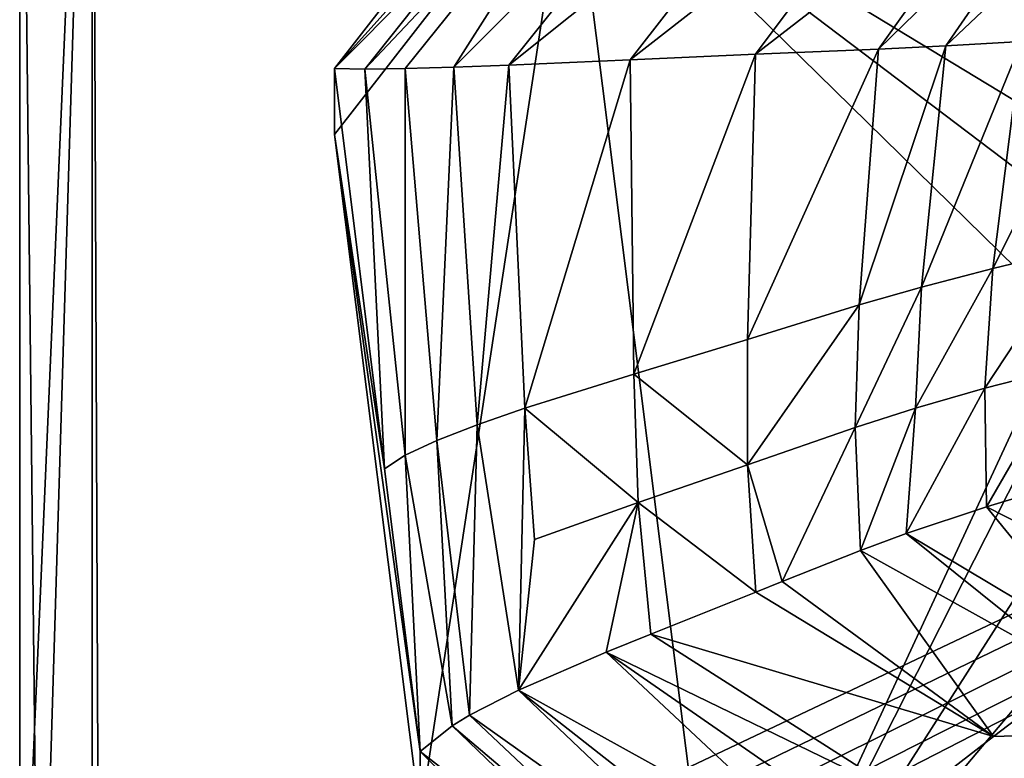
# Model space of a CAD drawing. Header units: millimetres. Extents: x -27 to 27, y -124 to 12.
# Tile 77 of 162: x -20 to -9, y -6 to 2. Entities that reach past the tile are written whole.
import ezdxf

# ---------------------------------------------------------------- set-up
doc = ezdxf.new("R2010")
doc.units = ezdxf.units.MM
doc.header["$LTSCALE"] = 25.4
doc.layers.get('0').update_dxf_attribs({"true_color": 0xff5454})

# ---------------------------------------------------------------- blocks, each defined once
blk = doc.blocks.new('MONO-I-KINKIET-PRZEW_D-GOLD-7773.STL')
at = {"color": 250, "true_color": 0x262626}
mesh = blk.add_polyface(dxfattribs=at)
corners = [(20, 9.2, 1416.792), (19.2, -9.2, 1416.792), (19.2, 9.2, 1416.792), (19.2, -10.586, 1416.792), (19.786, -10, 1416.792), (20, -9.2, 1416.792), (-19.2, 9.2, 1416.792), (-20, -9.2, 1416.792), (-20, 9.2, 1416.792), (-19.786, -10, 1416.792), (-19.2, -10.586, 1416.792), (-19.2, -9.2, 1416.792), (-19.093, -9.6, 1416.792), (-18.4, -10.8, 1416.792), (-18.8, -9.893, 1416.792), (-18.4, -10, 1416.792), (18.4, -10, 1416.792), (18.4, -10.8, 1416.792), (18.8, -9.893, 1416.792), (19.093, -9.6, 1416.792)]
mesh.append_faces([[corners[k] for k in face] for face in [(0, 1, 2), (4, 0, 5), (6, 7, 8)]], dxfattribs={"vtx0": -1, "color": 250})
mesh.append_faces([[corners[k] for k in face] for face in [(3, 0, 4), (7, 6, 9), (9, 6, 10), (10, 12, 13), (13, 16, 17), (17, 18, 3)]], dxfattribs={"vtx0": -1, "vtx1": -1, "color": 250})
mesh.append_faces([[corners[k] for k in face] for face in [(1, 0, 3)]], dxfattribs={"vtx0": -1, "vtx1": -1, "vtx2": -1, "color": 250})
mesh.append_faces([[corners[k] for k in face] for face in [(10, 6, 11), (10, 11, 12), (13, 12, 14), (13, 14, 15), (13, 15, 16), (17, 16, 18), (3, 18, 19), (3, 19, 1)]], dxfattribs={"vtx0": -1, "vtx2": -1, "color": 250})
mesh = blk.add_polyface(dxfattribs=at)
corners = [(-20, 9.2, 1546.792), (-20, -9.2, 1416.792), (-20, -9.2, 1546.792), (-20, 9.2, 1416.792)]
mesh.append_faces([[corners[k] for k in face] for face in [(0, 1, 2), (1, 0, 3)]], dxfattribs={"vtx0": -1, "color": 250})
mesh = blk.add_polyface(dxfattribs=at)
corners = [(-19.2, -10.586, 1546.792), (-19.093, -9.6, 1546.792), (-19.2, -9.2, 1546.792), (-18.4, -10.8, 1546.792), (-18.8, -9.893, 1546.792), (-18.4, -10, 1546.792), (18.4, -10.8, 1546.792), (18.4, -10, 1546.792), (19.2, -10.586, 1546.792), (18.8, -9.893, 1546.792), (19.093, -9.6, 1546.792), (19.2, -9.2, 1546.792), (19.786, -10, 1546.792), (19.2, 9.2, 1546.792), (20, 9.2, 1546.792), (20, -9.2, 1546.792), (-19.786, -10, 1546.792), (-20, 9.2, 1546.792), (-20, -9.2, 1546.792), (-19.2, 9.2, 1546.792)]
mesh.append_faces([[corners[k] for k in face] for face in [(14, 12, 15), (16, 17, 18)]], dxfattribs={"vtx0": -1, "color": 250})
mesh.append_faces([[corners[k] for k in face] for face in [(1, 3, 4), (4, 3, 5), (5, 6, 7), (7, 8, 9), (9, 8, 10), (10, 8, 11), (11, 12, 13), (13, 12, 14), (17, 16, 19), (19, 0, 2)]], dxfattribs={"vtx0": -1, "vtx1": -1, "color": 250})
mesh.append_faces([[corners[k] for k in face] for face in [(0, 1, 2), (1, 0, 3), (5, 3, 6), (7, 6, 8), (11, 8, 12), (19, 16, 0)]], dxfattribs={"vtx0": -1, "vtx2": -1, "color": 250})
mesh = blk.add_polyface(dxfattribs=at)
corners = [(-19.2, 9.2, 1416.792), (-19.2, -9.2, 1546.792), (-19.2, -9.2, 1416.792), (-19.2, 9.2, 1546.792)]
mesh.append_faces([[corners[k] for k in face] for face in [(0, 1, 2), (1, 0, 3)]], dxfattribs={"vtx0": -1, "color": 250})
mesh = blk.add_polyface(dxfattribs=at)
corners = [(-19.2, 9.2, 1546.792), (-19.2, -9, 1545.792), (-19.2, -9, 1546.792), (-19.2, 9.2, 1545.792)]
mesh.append_faces([[corners[k] for k in face] for face in [(0, 1, 2), (1, 0, 3)]], dxfattribs={"vtx0": -1, "color": 250})
mesh = blk.add_polyface(dxfattribs=at)
corners = [(19.2, 9.2, 1545.792), (-19.2, -9, 1545.792), (-19.2, 9.2, 1545.792), (-19.124, -9.383, 1545.792), (-18.907, -9.707, 1545.792), (-18.583, -9.924, 1545.792), (-18.2, -10, 1545.792), (18.2, -10, 1545.792), (18.583, -9.924, 1545.792), (18.907, -9.707, 1545.792), (19.124, -9.383, 1545.792), (19.2, -9, 1545.792)]
mesh.append_faces([[corners[k] for k in face] for face in [(0, 1, 2), (10, 0, 11)]], dxfattribs={"vtx0": -1, "color": 250})
mesh.append_faces([[corners[k] for k in face] for face in [(1, 0, 3), (3, 0, 4), (4, 0, 5), (5, 0, 6), (6, 0, 7), (7, 0, 8), (8, 0, 9), (9, 0, 10)]], dxfattribs={"vtx0": -1, "vtx1": -1, "color": 250})
mesh = blk.add_polyface(dxfattribs=at)
corners = [(-19.124, -9.383, 1546.792), (-19.2, 9.2, 1546.792), (-19.2, -9, 1546.792), (19.2, 9.2, 1546.792), (-18.907, -9.707, 1546.792), (-18.583, -9.924, 1546.792), (-18.2, -10, 1546.792), (18.2, -10, 1546.792), (18.583, -9.924, 1546.792), (18.907, -9.707, 1546.792), (19.124, -9.383, 1546.792), (19.2, -9, 1546.792)]
mesh.append_faces([[corners[k] for k in face] for face in [(0, 1, 2), (3, 10, 11)]], dxfattribs={"vtx0": -1, "color": 250})
mesh.append_faces([[corners[k] for k in face] for face in [(1, 0, 3)]], dxfattribs={"vtx0": -1, "vtx1": -1, "color": 250})
mesh.append_faces([[corners[k] for k in face] for face in [(3, 0, 4), (3, 4, 5), (3, 5, 6), (3, 6, 7), (3, 7, 8), (3, 8, 9), (3, 9, 10)]], dxfattribs={"vtx0": -1, "vtx2": -1, "color": 250})
mesh = blk.add_polyface(dxfattribs=at)
corners = [(-19.2, 9.2, 1417.792), (-19.2, -9, 1416.792), (-19.2, -9, 1417.792), (-19.2, 9.2, 1416.792)]
mesh.append_faces([[corners[k] for k in face] for face in [(0, 1, 2), (1, 0, 3)]], dxfattribs={"vtx0": -1, "color": 250})
mesh = blk.add_polyface(dxfattribs=at)
corners = [(19.2, 9.2, 1416.792), (-19.2, -9, 1416.792), (-19.2, 9.2, 1416.792), (-19.124, -9.383, 1416.792), (-18.907, -9.707, 1416.792), (-18.583, -9.924, 1416.792), (-18.2, -10, 1416.792), (18.2, -10, 1416.792), (18.583, -9.924, 1416.792), (18.907, -9.707, 1416.792), (19.124, -9.383, 1416.792), (19.2, -9, 1416.792)]
mesh.append_faces([[corners[k] for k in face] for face in [(0, 1, 2), (10, 0, 11)]], dxfattribs={"vtx0": -1, "color": 250})
mesh.append_faces([[corners[k] for k in face] for face in [(1, 0, 3), (3, 0, 4), (4, 0, 5), (5, 0, 6), (6, 0, 7), (7, 0, 8), (8, 0, 9), (9, 0, 10)]], dxfattribs={"vtx0": -1, "vtx1": -1, "color": 250})
mesh = blk.add_polyface(dxfattribs=at)
corners = [(-19.124, -9.383, 1417.792), (-19.2, 9.2, 1417.792), (-19.2, -9, 1417.792), (19.2, 9.2, 1417.792), (-18.907, -9.707, 1417.792), (-18.583, -9.924, 1417.792), (-18.2, -10, 1417.792), (18.2, -10, 1417.792), (18.583, -9.924, 1417.792), (18.907, -9.707, 1417.792), (19.124, -9.383, 1417.792), (19.2, -9, 1417.792)]
mesh.append_faces([[corners[k] for k in face] for face in [(0, 1, 2), (3, 10, 11)]], dxfattribs={"vtx0": -1, "color": 250})
mesh.append_faces([[corners[k] for k in face] for face in [(1, 0, 3)]], dxfattribs={"vtx0": -1, "vtx1": -1, "color": 250})
mesh.append_faces([[corners[k] for k in face] for face in [(3, 0, 4), (3, 4, 5), (3, 5, 6), (3, 6, 7), (3, 7, 8), (3, 8, 9), (3, 9, 10)]], dxfattribs={"vtx0": -1, "vtx2": -1, "color": 250})
at = {"color": 18, "true_color": 0x000000}
mesh = blk.add_polyface(dxfattribs=at)
corners = [(-13.928, 4.432, 32.087), (-15.585, -6.435, 32.805), (-16.531, 1.09, 32.308), (-12.235, -9.032, 32.976), (-8.472, -0.919, 32.441), (-7.875, -0.153, 32.39), (-6.974, 0.214, 32.366), (11.87, 7.662, 31.874), (-8.605, -1.881, 32.504), (-6.01, 0.081, 32.374), (-5.241, -0.515, 32.414), (-4.874, -1.414, 32.473), (5.427, 1.512, 32.28), (4.83, 0.746, 32.331), (4.697, -0.216, 32.394), (6.328, 1.879, 32.256), (7.292, 1.746, 32.264), (8.061, 1.15, 32.304), (8.428, 0.251, 32.363), (-6.506, -3.509, 32.612), (13.562, -5.803, 32.763), (-7.47, -3.376, 32.603), (-8.238, -2.781, 32.563), (-5.604, -3.143, 32.587), (-5.007, -2.376, 32.537), (5.832, -1.711, 32.493), (5.064, -1.116, 32.453), (6.796, -1.844, 32.502), (7.698, -1.478, 32.477), (8.295, -0.711, 32.427), (15.22, 5.064, 32.045), (16.166, -2.461, 32.542)]
mesh.append_faces([[corners[k] for k in face] for face in [(0, 1, 2), (20, 30, 31)]], dxfattribs={"vtx0": -1, "color": 18})
mesh.append_faces([[corners[k] for k in face] for face in [(1, 0, 3), (4, 0, 5), (5, 0, 6), (6, 7, 9), (9, 7, 10), (10, 7, 11), (12, 7, 15), (15, 7, 16), (16, 7, 17), (17, 7, 18), (3, 19, 20), (19, 3, 21), (21, 3, 22), (22, 3, 8), (25, 11, 26), (26, 11, 14)]], dxfattribs={"vtx0": -1, "vtx1": -1, "color": 18})
mesh.append_faces([[corners[k] for k in face] for face in [(3, 0, 4), (11, 7, 12), (20, 11, 25), (20, 18, 7)]], dxfattribs={"vtx0": -1, "vtx1": -1, "vtx2": -1, "color": 18})
mesh.append_faces([[corners[k] for k in face] for face in [(6, 0, 7), (3, 4, 8), (11, 12, 13), (11, 13, 14), (20, 19, 23), (20, 23, 24), (20, 24, 11), (20, 25, 27), (20, 27, 28), (20, 28, 29), (20, 29, 18), (20, 7, 30)]], dxfattribs={"vtx0": -1, "vtx2": -1, "color": 18})
mesh = blk.add_polyface(dxfattribs=at)
corners = [(-13.928, 5.157, 43.063), (-16.531, 1.815, 43.284), (-13.619, 5.049, 44.677)]
mesh.append_faces([[corners[k] for k in face] for face in [(0, 1, 2)]], dxfattribs={"color": 18})
mesh = blk.add_polyface(dxfattribs=at)
corners = [(-16.531, 1.815, 43.284), (-13.928, 4.432, 32.087), (-16.531, 1.09, 32.308), (-13.928, 5.157, 43.063)]
mesh.append_faces([[corners[k] for k in face] for face in [(0, 1, 2), (1, 0, 3)]], dxfattribs={"vtx0": -1, "color": 18})
mesh = blk.add_polyface(dxfattribs=at)
corners = [(-13.619, 5.049, 44.677), (-16.531, 1.815, 43.284), (-16.195, 1.809, 44.887)]
mesh.append_faces([[corners[k] for k in face] for face in [(0, 1, 2)]], dxfattribs={"color": 18})
mesh = blk.add_polyface(dxfattribs=at)
corners = [(-13.619, 5.049, 44.677), (-16.195, 1.809, 44.887), (-13.232, 4.948, 46.254)]
mesh.append_faces([[corners[k] for k in face] for face in [(0, 1, 2)]], dxfattribs={"color": 18})
mesh = blk.add_polyface(dxfattribs=at)
corners = [(-13.232, 4.948, 46.254), (-16.195, 1.809, 44.887), (-15.75, 1.815, 46.455)]
mesh.append_faces([[corners[k] for k in face] for face in [(0, 1, 2)]], dxfattribs={"color": 18})
mesh = blk.add_polyface(dxfattribs=at)
corners = [(-13.232, 4.948, 46.254), (-15.75, 1.815, 46.455), (-15.215, 1.83, 47.993)]
mesh.append_faces([[corners[k] for k in face] for face in [(0, 1, 2)]], dxfattribs={"color": 18})
mesh = blk.add_polyface(dxfattribs=at)
corners = [(-13.232, 4.948, 46.254), (-15.215, 1.83, 47.993), (-12.282, 4.761, 49.32)]
mesh.append_faces([[corners[k] for k in face] for face in [(0, 1, 2)]], dxfattribs={"color": 18})
mesh = blk.add_polyface(dxfattribs=at)
corners = [(-12.282, 4.761, 49.32), (-15.215, 1.83, 47.993), (-14.61, 1.853, 49.508)]
mesh.append_faces([[corners[k] for k in face] for face in [(0, 1, 2)]], dxfattribs={"color": 18})
mesh = blk.add_polyface(dxfattribs=at)
corners = [(-12.282, 4.761, 49.32), (-14.61, 1.853, 49.508), (-11.19, 4.586, 52.312)]
mesh.append_faces([[corners[k] for k in face] for face in [(0, 1, 2)]], dxfattribs={"color": 18})
mesh = blk.add_polyface(dxfattribs=at)
corners = [(-11.19, 4.586, 52.312), (-14.61, 1.853, 49.508), (-13.271, 1.91, 52.49)]
mesh.append_faces([[corners[k] for k in face] for face in [(0, 1, 2)]], dxfattribs={"color": 18})
mesh = blk.add_polyface(dxfattribs=at)
corners = [(-11.19, 4.586, 52.312), (-13.271, 1.91, 52.49), (-10.067, 4.414, 55.279)]
mesh.append_faces([[corners[k] for k in face] for face in [(0, 1, 2)]], dxfattribs={"color": 18})
mesh = blk.add_polyface(dxfattribs=at)
corners = [(-10.067, 4.414, 55.279), (-13.271, 1.91, 52.49), (-11.889, 1.972, 55.446)]
mesh.append_faces([[corners[k] for k in face] for face in [(0, 1, 2)]], dxfattribs={"color": 18})
mesh = blk.add_polyface(dxfattribs=at)
corners = [(-10.067, 4.414, 55.279), (-11.889, 1.972, 55.446), (-8.954, 4.243, 58.242)]
mesh.append_faces([[corners[k] for k in face] for face in [(0, 1, 2)]], dxfattribs={"color": 18})
mesh = blk.add_polyface(dxfattribs=at)
corners = [(-8.954, 4.243, 58.242), (-11.889, 1.972, 55.446), (-10.533, 2.03, 58.393)]
mesh.append_faces([[corners[k] for k in face] for face in [(0, 1, 2)]], dxfattribs={"color": 18})
mesh = blk.add_polyface(dxfattribs=at)
corners = [(-8.954, 4.243, 58.242), (-10.533, 2.03, 58.393), (-8.342, 4.163, 59.694)]
mesh.append_faces([[corners[k] for k in face] for face in [(0, 1, 2)]], dxfattribs={"color": 18})
mesh = blk.add_polyface(dxfattribs=at)
corners = [(-8.342, 4.163, 59.694), (-10.533, 2.03, 58.393), (-9.792, 2.066, 59.837)]
mesh.append_faces([[corners[k] for k in face] for face in [(0, 1, 2)]], dxfattribs={"color": 18})
mesh = blk.add_polyface(dxfattribs=at)
corners = [(-8.342, 4.163, 59.694), (-9.792, 2.066, 59.837), (-7.65, 4.093, 61.109)]
mesh.append_faces([[corners[k] for k in face] for face in [(0, 1, 2)]], dxfattribs={"color": 18})
mesh = blk.add_polyface(dxfattribs=at)
corners = [(-7.65, 4.093, 61.109), (-9.792, 2.066, 59.837), (-8.956, 2.112, 61.242)]
mesh.append_faces([[corners[k] for k in face] for face in [(0, 1, 2)]], dxfattribs={"color": 18})
mesh = blk.add_polyface(dxfattribs=at)
corners = [(-7.985, 2.173, 62.596), (-8.956, 2.112, 61.242), (-9.273, -0.387, 61.408)]
mesh.append_faces([[corners[k] for k in face] for face in [(0, 1, 2)]], dxfattribs={"color": 18})
mesh = blk.add_polyface(dxfattribs=at)
corners = [(-7.985, 2.173, 62.596), (-9.273, -0.387, 61.408), (-8.342, -0.166, 62.751)]
mesh.append_faces([[corners[k] for k in face] for face in [(0, 1, 2)]], dxfattribs={"color": 18})
mesh = blk.add_polyface(dxfattribs=at)
corners = [(-9.792, 2.066, 59.837), (-10.533, 2.03, 58.393), (-10.746, -0.789, 58.58)]
mesh.append_faces([[corners[k] for k in face] for face in [(0, 1, 2)]], dxfattribs={"color": 18})
mesh = blk.add_polyface(dxfattribs=at)
corners = [(-9.792, 2.066, 59.837), (-10.746, -0.789, 58.58), (-10.06, -0.593, 60.013)]
mesh.append_faces([[corners[k] for k in face] for face in [(0, 1, 2)]], dxfattribs={"color": 18})
mesh = blk.add_polyface(dxfattribs=at)
corners = [(-8.956, 2.112, 61.242), (-9.792, 2.066, 59.837), (-10.06, -0.593, 60.013)]
mesh.append_faces([[corners[k] for k in face] for face in [(0, 1, 2)]], dxfattribs={"color": 18})
mesh = blk.add_polyface(dxfattribs=at)
corners = [(-8.956, 2.112, 61.242), (-10.06, -0.593, 60.013), (-9.273, -0.387, 61.408)]
mesh.append_faces([[corners[k] for k in face] for face in [(0, 1, 2)]], dxfattribs={"color": 18})
mesh = blk.add_polyface(dxfattribs=at)
corners = [(-11.889, 1.972, 55.446), (-13.271, 1.91, 52.49), (-13.231, -1.551, 52.719)]
mesh.append_faces([[corners[k] for k in face] for face in [(0, 1, 2)]], dxfattribs={"color": 18})
mesh = blk.add_polyface(dxfattribs=at)
corners = [(-11.889, 1.972, 55.446), (-13.231, -1.551, 52.719), (-11.978, -1.169, 55.655)]
mesh.append_faces([[corners[k] for k in face] for face in [(0, 1, 2)]], dxfattribs={"color": 18})
mesh = blk.add_polyface(dxfattribs=at)
corners = [(-10.533, 2.03, 58.393), (-11.889, 1.972, 55.446), (-11.978, -1.169, 55.655)]
mesh.append_faces([[corners[k] for k in face] for face in [(0, 1, 2)]], dxfattribs={"color": 18})
mesh = blk.add_polyface(dxfattribs=at)
corners = [(-10.533, 2.03, 58.393), (-11.978, -1.169, 55.655), (-10.746, -0.789, 58.58)]
mesh.append_faces([[corners[k] for k in face] for face in [(0, 1, 2)]], dxfattribs={"color": 18})
mesh = blk.add_polyface(dxfattribs=at)
corners = [(-14.61, 1.853, 49.508), (-15.215, 1.83, 47.993), (-14.956, -2.11, 48.252)]
mesh.append_faces([[corners[k] for k in face] for face in [(0, 1, 2)]], dxfattribs={"color": 18})
mesh = blk.add_polyface(dxfattribs=at)
corners = [(-14.61, 1.853, 49.508), (-14.956, -2.11, 48.252), (-14.431, -1.929, 49.757)]
mesh.append_faces([[corners[k] for k in face] for face in [(0, 1, 2)]], dxfattribs={"color": 18})
mesh = blk.add_polyface(dxfattribs=at)
corners = [(-13.271, 1.91, 52.49), (-14.61, 1.853, 49.508), (-14.431, -1.929, 49.757)]
mesh.append_faces([[corners[k] for k in face] for face in [(0, 1, 2)]], dxfattribs={"color": 18})
mesh = blk.add_polyface(dxfattribs=at)
corners = [(-13.271, 1.91, 52.49), (-14.431, -1.929, 49.757), (-13.231, -1.551, 52.719)]
mesh.append_faces([[corners[k] for k in face] for face in [(0, 1, 2)]], dxfattribs={"color": 18})
mesh = blk.add_polyface(dxfattribs=at)
corners = [(-16.531, 1.815, 43.284), (-15.977, -2.595, 43.575), (-16.195, 1.809, 44.887)]
mesh.append_faces([[corners[k] for k in face] for face in [(0, 1, 2)]], dxfattribs={"color": 18})
mesh = blk.add_polyface(dxfattribs=at)
corners = [(-15.585, -5.71, 43.781), (-16.531, 1.09, 32.308), (-15.585, -6.435, 32.805), (-15.977, -2.595, 43.575), (-16.531, 1.815, 43.284)]
mesh.append_faces([[corners[k] for k in face] for face in [(0, 1, 2), (1, 3, 4)]], dxfattribs={"vtx0": -1, "color": 18})
mesh.append_faces([[corners[k] for k in face] for face in [(1, 0, 3)]], dxfattribs={"vtx0": -1, "vtx2": -1, "color": 18})
mesh = blk.add_polyface(dxfattribs=at)
corners = [(-15.75, 1.815, 46.455), (-16.195, 1.809, 44.887), (-15.751, -2.445, 45.167)]
mesh.append_faces([[corners[k] for k in face] for face in [(0, 1, 2)]], dxfattribs={"color": 18})
mesh = blk.add_polyface(dxfattribs=at)
corners = [(-16.195, 1.809, 44.887), (-15.977, -2.595, 43.575), (-15.751, -2.445, 45.167)]
mesh.append_faces([[corners[k] for k in face] for face in [(0, 1, 2)]], dxfattribs={"color": 18})
mesh = blk.add_polyface(dxfattribs=at)
corners = [(-15.75, 1.815, 46.455), (-15.751, -2.445, 45.167), (-15.403, -2.283, 46.724)]
mesh.append_faces([[corners[k] for k in face] for face in [(0, 1, 2)]], dxfattribs={"color": 18})
mesh = blk.add_polyface(dxfattribs=at)
corners = [(-15.215, 1.83, 47.993), (-15.75, 1.815, 46.455), (-15.403, -2.283, 46.724)]
mesh.append_faces([[corners[k] for k in face] for face in [(0, 1, 2)]], dxfattribs={"color": 18})
mesh = blk.add_polyface(dxfattribs=at)
corners = [(-15.215, 1.83, 47.993), (-15.403, -2.283, 46.724), (-14.956, -2.11, 48.252)]
mesh.append_faces([[corners[k] for k in face] for face in [(0, 1, 2)]], dxfattribs={"color": 18})
mesh = blk.add_polyface(dxfattribs=at)
corners = [(-8.342, -0.166, 62.751), (-9.361, -1.708, 61.495), (-8.455, -1.474, 62.837)]
mesh.append_faces([[corners[k] for k in face] for face in [(0, 1, 2)]], dxfattribs={"color": 18})
mesh = blk.add_polyface(dxfattribs=at)
corners = [(-8.342, -0.166, 62.751), (-9.273, -0.387, 61.408), (-9.361, -1.708, 61.495)]
mesh.append_faces([[corners[k] for k in face] for face in [(0, 1, 2)]], dxfattribs={"color": 18})
mesh = blk.add_polyface(dxfattribs=at)
corners = [(-9.273, -0.387, 61.408), (-10.126, -1.929, 60.101), (-9.361, -1.708, 61.495)]
mesh.append_faces([[corners[k] for k in face] for face in [(0, 1, 2)]], dxfattribs={"color": 18})
mesh = blk.add_polyface(dxfattribs=at)
corners = [(-9.273, -0.387, 61.408), (-10.06, -0.593, 60.013), (-10.126, -1.929, 60.101)]
mesh.append_faces([[corners[k] for k in face] for face in [(0, 1, 2)]], dxfattribs={"color": 18})
mesh = blk.add_polyface(dxfattribs=at)
corners = [(-10.06, -0.593, 60.013), (-10.791, -2.141, 58.669), (-10.126, -1.929, 60.101)]
mesh.append_faces([[corners[k] for k in face] for face in [(0, 1, 2)]], dxfattribs={"color": 18})
mesh = blk.add_polyface(dxfattribs=at)
corners = [(-10.06, -0.593, 60.013), (-10.746, -0.789, 58.58), (-10.791, -2.141, 58.669)]
mesh.append_faces([[corners[k] for k in face] for face in [(0, 1, 2)]], dxfattribs={"color": 18})
mesh = blk.add_polyface(dxfattribs=at)
corners = [(-10.746, -0.789, 58.58), (-11.979, -2.551, 55.745), (-10.791, -2.141, 58.669)]
mesh.append_faces([[corners[k] for k in face] for face in [(0, 1, 2)]], dxfattribs={"color": 18})
mesh = blk.add_polyface(dxfattribs=at)
corners = [(-10.746, -0.789, 58.58), (-11.978, -1.169, 55.655), (-11.979, -2.551, 55.745)]
mesh.append_faces([[corners[k] for k in face] for face in [(0, 1, 2)]], dxfattribs={"color": 18})
mesh = blk.add_polyface(dxfattribs=at)
corners = [(-11.978, -1.169, 55.655), (-13.231, -1.551, 52.719), (-11.979, -2.551, 55.745)]
mesh.append_faces([[corners[k] for k in face] for face in [(0, 1, 2)]], dxfattribs={"color": 18})
mesh = blk.add_polyface(dxfattribs=at)
corners = [(-8.455, -1.474, 62.837), (-9.361, -1.708, 61.495), (-9.342, -3.013, 61.58)]
mesh.append_faces([[corners[k] for k in face] for face in [(0, 1, 2)]], dxfattribs={"color": 18})
mesh = blk.add_polyface(dxfattribs=at)
corners = [(-8.455, -1.474, 62.837), (-9.342, -3.013, 61.58), (-9.015, -2.914, 62.115)]
mesh.append_faces([[corners[k] for k in face] for face in [(0, 1, 2)]], dxfattribs={"color": 18})
mesh = blk.add_polyface(dxfattribs=at)
corners = [(-13.231, -1.551, 52.719), (-14.431, -1.929, 49.757), (-13.181, -2.965, 52.812)]
mesh.append_faces([[corners[k] for k in face] for face in [(0, 1, 2)]], dxfattribs={"color": 18})
mesh = blk.add_polyface(dxfattribs=at)
corners = [(-13.231, -1.551, 52.719), (-13.181, -2.965, 52.812), (-11.979, -2.551, 55.745)]
mesh.append_faces([[corners[k] for k in face] for face in [(0, 1, 2)]], dxfattribs={"color": 18})
mesh = blk.add_polyface(dxfattribs=at)
corners = [(-9.361, -1.708, 61.495), (-10.126, -1.929, 60.101), (-10.228, -3.308, 59.887)]
mesh.append_faces([[corners[k] for k in face] for face in [(0, 1, 2)]], dxfattribs={"color": 18})
mesh = blk.add_polyface(dxfattribs=at)
corners = [(-9.361, -1.708, 61.495), (-10.228, -3.308, 59.887), (-9.342, -3.013, 61.58)]
mesh.append_faces([[corners[k] for k in face] for face in [(0, 1, 2)]], dxfattribs={"color": 18})
mesh = blk.add_polyface(dxfattribs=at)
corners = [(-14.431, -1.929, 49.757), (-14.956, -2.11, 48.252), (-14.5, -5.036, 48.865)]
mesh.append_faces([[corners[k] for k in face] for face in [(0, 1, 2)]], dxfattribs={"color": 18})
mesh = blk.add_polyface(dxfattribs=at)
corners = [(-14.431, -1.929, 49.757), (-14.5, -5.036, 48.865), (-14.326, -3.373, 49.853)]
mesh.append_faces([[corners[k] for k in face] for face in [(0, 1, 2)]], dxfattribs={"color": 18})
mesh = blk.add_polyface(dxfattribs=at)
corners = [(-14.431, -1.929, 49.757), (-14.326, -3.373, 49.853), (-13.181, -2.965, 52.812)]
mesh.append_faces([[corners[k] for k in face] for face in [(0, 1, 2)]], dxfattribs={"color": 18})
mesh = blk.add_polyface(dxfattribs=at)
corners = [(-10.126, -1.929, 60.101), (-10.791, -2.141, 58.669), (-10.73, -3.494, 58.756)]
mesh.append_faces([[corners[k] for k in face] for face in [(0, 1, 2)]], dxfattribs={"color": 18})
mesh = blk.add_polyface(dxfattribs=at)
corners = [(-10.126, -1.929, 60.101), (-10.73, -3.494, 58.756), (-10.228, -3.308, 59.887)]
mesh.append_faces([[corners[k] for k in face] for face in [(0, 1, 2)]], dxfattribs={"color": 18})
mesh = blk.add_polyface(dxfattribs=at)
corners = [(-14.956, -2.11, 48.252), (-15.403, -2.283, 46.724), (-15.04, -5.311, 46.927)]
mesh.append_faces([[corners[k] for k in face] for face in [(0, 1, 2)]], dxfattribs={"color": 18})
mesh = blk.add_polyface(dxfattribs=at)
corners = [(-14.956, -2.11, 48.252), (-15.04, -5.311, 46.927), (-14.5, -5.036, 48.865)]
mesh.append_faces([[corners[k] for k in face] for face in [(0, 1, 2)]], dxfattribs={"color": 18})
mesh = blk.add_polyface(dxfattribs=at)
corners = [(-10.791, -2.141, 58.669), (-11.979, -2.551, 55.745), (-11.594, -3.837, 56.585)]
mesh.append_faces([[corners[k] for k in face] for face in [(0, 1, 2)]], dxfattribs={"color": 18})
mesh = blk.add_polyface(dxfattribs=at)
corners = [(-10.791, -2.141, 58.669), (-11.594, -3.837, 56.585), (-10.73, -3.494, 58.756)]
mesh.append_faces([[corners[k] for k in face] for face in [(0, 1, 2)]], dxfattribs={"color": 18})
mesh = blk.add_polyface(dxfattribs=at)
corners = [(-15.403, -2.283, 46.724), (-15.751, -2.445, 45.167), (-15.233, -5.426, 46.067)]
mesh.append_faces([[corners[k] for k in face] for face in [(0, 1, 2)]], dxfattribs={"color": 18})
mesh = blk.add_polyface(dxfattribs=at)
corners = [(-15.403, -2.283, 46.724), (-15.233, -5.426, 46.067), (-15.04, -5.311, 46.927)]
mesh.append_faces([[corners[k] for k in face] for face in [(0, 1, 2)]], dxfattribs={"color": 18})
mesh = blk.add_polyface(dxfattribs=at)
corners = [(-15.751, -2.445, 45.167), (-15.977, -2.595, 43.575), (-15.585, -5.71, 43.781)]
mesh.append_faces([[corners[k] for k in face] for face in [(0, 1, 2)]], dxfattribs={"color": 18})
mesh = blk.add_polyface(dxfattribs=at)
corners = [(-15.751, -2.445, 45.167), (-15.585, -5.71, 43.781), (-15.233, -5.426, 46.067)]
mesh.append_faces([[corners[k] for k in face] for face in [(0, 1, 2)]], dxfattribs={"color": 18})
mesh = blk.add_polyface(dxfattribs=at)
corners = [(-11.979, -2.551, 55.745), (-13.181, -2.965, 52.812), (-11.884, -3.954, 55.836)]
mesh.append_faces([[corners[k] for k in face] for face in [(0, 1, 2)]], dxfattribs={"color": 18})
mesh = blk.add_polyface(dxfattribs=at)
corners = [(-11.979, -2.551, 55.745), (-11.884, -3.954, 55.836), (-11.594, -3.837, 56.585)]
mesh.append_faces([[corners[k] for k in face] for face in [(0, 1, 2)]], dxfattribs={"color": 18})
mesh = blk.add_polyface(dxfattribs=at)
corners = [(-9.015, -2.914, 62.115), (-9.342, -3.013, 61.58), (-7.188, -4.11, 61.65)]
mesh.append_faces([[corners[k] for k in face] for face in [(0, 1, 2)]], dxfattribs={"color": 18})
mesh = blk.add_polyface(dxfattribs=at)
corners = [(-13.181, -2.965, 52.812), (-14.326, -3.373, 49.853), (-14.5, -5.036, 48.865)]
mesh.append_faces([[corners[k] for k in face] for face in [(0, 1, 2)]], dxfattribs={"color": 18})
mesh = blk.add_polyface(dxfattribs=at)
corners = [(-13.181, -2.965, 52.812), (-14.5, -5.036, 48.865), (-13.537, -4.617, 51.628)]
mesh.append_faces([[corners[k] for k in face] for face in [(0, 1, 2)]], dxfattribs={"color": 18})
mesh = blk.add_polyface(dxfattribs=at)
corners = [(-13.181, -2.965, 52.812), (-13.537, -4.617, 51.628), (-13.042, -4.417, 52.907)]
mesh.append_faces([[corners[k] for k in face] for face in [(0, 1, 2)]], dxfattribs={"color": 18})
mesh = blk.add_polyface(dxfattribs=at)
corners = [(-13.181, -2.965, 52.812), (-13.042, -4.417, 52.907), (-11.884, -3.954, 55.836)]
mesh.append_faces([[corners[k] for k in face] for face in [(0, 1, 2)]], dxfattribs={"color": 18})
mesh = blk.add_polyface(dxfattribs=at)
corners = [(-9.342, -3.013, 61.58), (-10.228, -3.308, 59.887), (-8.026, -4.623, 59.677)]
mesh.append_faces([[corners[k] for k in face] for face in [(0, 1, 2)]], dxfattribs={"color": 18})
mesh = blk.add_polyface(dxfattribs=at)
corners = [(-7.188, -4.11, 61.65), (-9.342, -3.013, 61.58), (-8.026, -4.623, 59.677)]
mesh.append_faces([[corners[k] for k in face] for face in [(0, 1, 2)]], dxfattribs={"color": 18})
mesh = blk.add_polyface(dxfattribs=at)
corners = [(-10.228, -3.308, 59.887), (-10.73, -3.494, 58.756), (-8.327, -4.832, 58.839)]
mesh.append_faces([[corners[k] for k in face] for face in [(0, 1, 2)]], dxfattribs={"color": 18})
mesh = blk.add_polyface(dxfattribs=at)
corners = [(-10.228, -3.308, 59.887), (-8.327, -4.832, 58.839), (-8.026, -4.623, 59.677)]
mesh.append_faces([[corners[k] for k in face] for face in [(0, 1, 2)]], dxfattribs={"color": 18})
mesh = blk.add_polyface(dxfattribs=at)
corners = [(-10.73, -3.494, 58.756), (-11.594, -3.837, 56.585), (-9.265, -5.544, 55.916)]
mesh.append_faces([[corners[k] for k in face] for face in [(0, 1, 2)]], dxfattribs={"color": 18})
mesh = blk.add_polyface(dxfattribs=at)
corners = [(-8.327, -4.832, 58.839), (-10.73, -3.494, 58.756), (-9.265, -5.544, 55.916)]
mesh.append_faces([[corners[k] for k in face] for face in [(0, 1, 2)]], dxfattribs={"color": 18})
mesh = blk.add_polyface(dxfattribs=at)
corners = [(-11.594, -3.837, 56.585), (-11.884, -3.954, 55.836), (-9.265, -5.544, 55.916)]
mesh.append_faces([[corners[k] for k in face] for face in [(0, 1, 2)]], dxfattribs={"color": 18})
mesh = blk.add_polyface(dxfattribs=at)
corners = [(-9.265, -5.544, 55.916), (-11.884, -3.954, 55.836), (-13.042, -4.417, 52.907)]
mesh.append_faces([[corners[k] for k in face] for face in [(0, 1, 2)]], dxfattribs={"color": 18})
mesh = blk.add_polyface(dxfattribs=at)
corners = [(-10.174, -6.247, 53.027), (-13.042, -4.417, 52.907), (-13.537, -4.617, 51.628)]
mesh.append_faces([[corners[k] for k in face] for face in [(0, 1, 2)]], dxfattribs={"color": 18})
mesh = blk.add_polyface(dxfattribs=at)
corners = [(-9.265, -5.544, 55.916), (-13.042, -4.417, 52.907), (-10.174, -6.247, 53.027)]
mesh.append_faces([[corners[k] for k in face] for face in [(0, 1, 2)]], dxfattribs={"color": 18})
mesh = blk.add_polyface(dxfattribs=at)
corners = [(-13.537, -4.617, 51.628), (-14.5, -5.036, 48.865), (-11.039, -6.951, 50.095)]
mesh.append_faces([[corners[k] for k in face] for face in [(0, 1, 2)]], dxfattribs={"color": 18})
mesh = blk.add_polyface(dxfattribs=at)
corners = [(-13.537, -4.617, 51.628), (-11.039, -6.951, 50.095), (-10.643, -6.621, 51.483)]
mesh.append_faces([[corners[k] for k in face] for face in [(0, 1, 2)]], dxfattribs={"color": 18})
mesh = blk.add_polyface(dxfattribs=at)
corners = [(-10.174, -6.247, 53.027), (-13.537, -4.617, 51.628), (-10.643, -6.621, 51.483)]
mesh.append_faces([[corners[k] for k in face] for face in [(0, 1, 2)]], dxfattribs={"color": 18})
mesh = blk.add_polyface(dxfattribs=at)
corners = [(-6.834, -5.467, 55.925), (-9.265, -5.544, 55.916), (-10.174, -6.247, 53.027), (-8.327, -4.832, 58.839)]
mesh.append_faces([[corners[k] for k in face] for face in [(0, 1, 2), (1, 0, 3)]], dxfattribs={"vtx0": -1, "color": 18})
mesh = blk.add_polyface(dxfattribs=at)
corners = [(-14.5, -5.036, 48.865), (-15.04, -5.311, 46.927), (-11.758, -7.641, 47.087)]
mesh.append_faces([[corners[k] for k in face] for face in [(0, 1, 2)]], dxfattribs={"color": 18})
mesh = blk.add_polyface(dxfattribs=at)
corners = [(-14.5, -5.036, 48.865), (-11.758, -7.641, 47.087), (-11.509, -7.382, 48.238)]
mesh.append_faces([[corners[k] for k in face] for face in [(0, 1, 2)]], dxfattribs={"color": 18})
mesh = blk.add_polyface(dxfattribs=at)
corners = [(-11.039, -6.951, 50.095), (-14.5, -5.036, 48.865), (-11.509, -7.382, 48.238)]
mesh.append_faces([[corners[k] for k in face] for face in [(0, 1, 2)]], dxfattribs={"color": 18})
mesh = blk.add_polyface(dxfattribs=at)
corners = [(13.562, -5.078, 43.739), (-12.235, -9.032, 32.976), (13.562, -5.803, 32.763), (7.113, -5.886, 43.792), (-5.786, -7.5, 43.899), (-12.235, -8.308, 43.952)]
mesh.append_faces([[corners[k] for k in face] for face in [(0, 1, 2), (1, 4, 5)]], dxfattribs={"vtx0": -1, "color": 18})
mesh.append_faces([[corners[k] for k in face] for face in [(1, 0, 3), (1, 3, 4)]], dxfattribs={"vtx0": -1, "vtx2": -1, "color": 18})
mesh = blk.add_polyface(dxfattribs=at)
corners = [(-15.04, -5.311, 46.927), (-15.233, -5.426, 46.067), (-12.103, -8.079, 45.06)]
mesh.append_faces([[corners[k] for k in face] for face in [(0, 1, 2)]], dxfattribs={"color": 18})
mesh = blk.add_polyface(dxfattribs=at)
corners = [(-11.758, -7.641, 47.087), (-15.04, -5.311, 46.927), (-12.103, -8.079, 45.06)]
mesh.append_faces([[corners[k] for k in face] for face in [(0, 1, 2)]], dxfattribs={"color": 18})
mesh = blk.add_polyface(dxfattribs=at)
corners = [(-15.233, -5.426, 46.067), (-15.585, -5.71, 43.781), (-12.235, -8.308, 43.952)]
mesh.append_faces([[corners[k] for k in face] for face in [(0, 1, 2)]], dxfattribs={"color": 18})
mesh = blk.add_polyface(dxfattribs=at)
corners = [(-15.233, -5.426, 46.067), (-12.235, -8.308, 43.952), (-12.103, -8.079, 45.06)]
mesh.append_faces([[corners[k] for k in face] for face in [(0, 1, 2)]], dxfattribs={"color": 18})
mesh = blk.add_polyface(dxfattribs=at)
corners = [(-6.834, -5.467, 55.925), (-10.174, -6.247, 53.027), (-4.737, -5.861, 52.999)]
mesh.append_faces([[corners[k] for k in face] for face in [(0, 1, 2)]], dxfattribs={"color": 18})
mesh = blk.add_polyface(dxfattribs=at)
corners = [(-12.235, -9.032, 32.976), (-15.585, -5.71, 43.781), (-15.585, -6.435, 32.805), (-12.235, -8.308, 43.952)]
mesh.append_faces([[corners[k] for k in face] for face in [(0, 1, 2), (1, 0, 3)]], dxfattribs={"vtx0": -1, "color": 18})

msp = doc.modelspace()

# ---------------------------------------------------------------- block references
at = {"color": 0}
msp.add_blockref('MONO-I-KINKIET-PRZEW_D-GOLD-7773.STL', (0, 0), dxfattribs=at)

doc.saveas('drawing.dxf')
